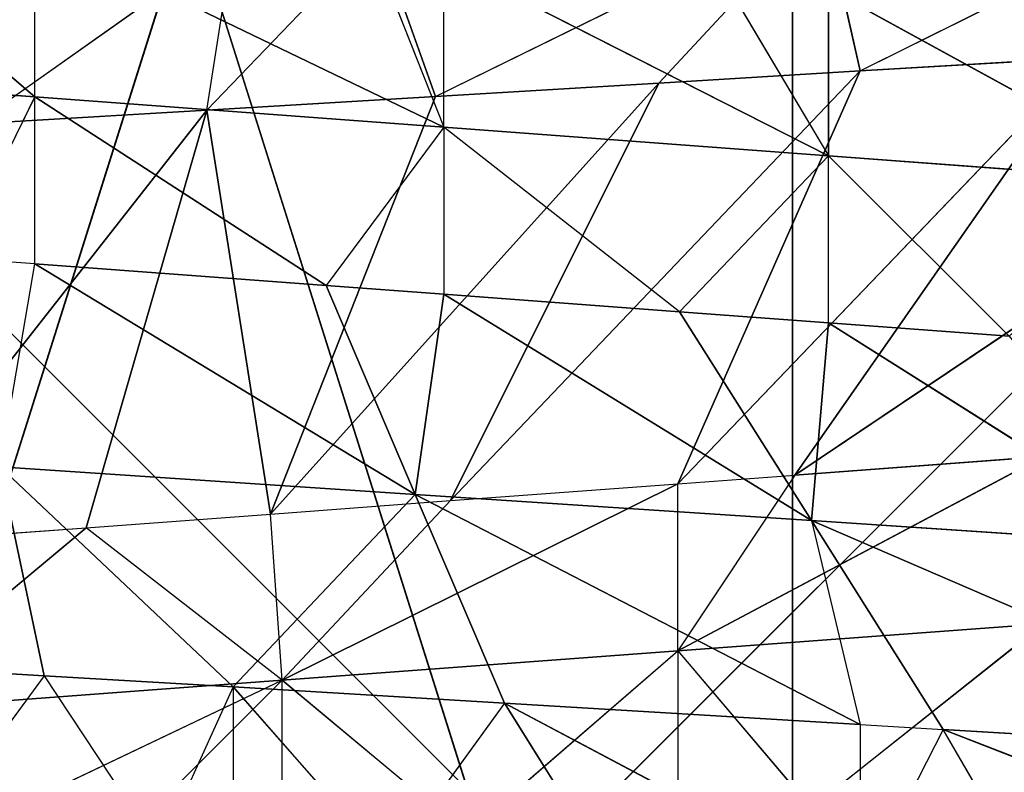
# Model space of a CAD drawing. Extents: x 186 to 416, y 0 to 124.
# Tile 51 of 256: x 245.905 to 246.42, y 34.548 to 34.942. Entities that reach past the tile are written whole.
import ezdxf

# ---------------------------------------------------------------- set-up
doc = ezdxf.new("R2010")
doc.units = 0
doc.header["$LTSCALE"] = 25.4
doc.layers.get('0').update_dxf_attribs({"color": 13, "linetype": 'CONTINUOUS'})

# ---------------------------------------------------------------- blocks, each defined once
blk = doc.blocks.new('PILLS-I-PLAFON-8266-8272_0')
at = {"color": 250}
for p, q in [((60.80346, 52.999, 89.37449), (60.93861, 52.98002, 89.27891)), ((60.80346, 52.999, 89.37449), (60.92493, 52.98238, 89.36723)), ((60.74671, 52.62389, 89.59452), (60.92493, 52.98238, 89.36723)), ((60.74671, 52.62389, 89.59452), (60.92493, 52.98238, 89.36723)), ((60.86179, 52.60879, 89.58598), (60.92493, 52.98238, 89.36723)), ((60.86179, 52.60879, 89.58598), (60.92493, 52.98238, 89.36723)), ((60.92493, 52.98238, 89.36723), (60.93861, 52.98002, 89.27891)), ((60.92493, 52.98238, 89.36723), (61.01407, 52.96517, 89.27439)), ((60.95812, 52.5894, 89.57882), (60.92493, 52.98238, 89.36723)), ((60.95812, 52.5894, 89.57882), (60.92493, 52.98238, 89.36723)), ((60.92493, 52.98238, 89.36723), (61.04448, 52.95831, 89.36007)), ((61.04448, 52.95831, 89.36007), (61.01407, 52.96517, 89.27439)), ((60.95812, 52.5894, 89.57882), (61.04448, 52.95831, 89.36007)), ((60.95812, 52.5894, 89.57882), (61.04448, 52.95831, 89.36007)), ((61.04448, 52.95831, 89.36007), (61.24743, 52.89902, 89.26043)), ((61.04448, 52.95831, 89.36007), (61.16146, 52.92706, 89.35307)), ((60.95812, 52.5894, 89.57882), (61.16146, 52.92706, 89.35307)), ((60.95812, 52.5894, 89.57882), (61.16146, 52.92706, 89.35307)), ((61.05237, 52.56422, 89.57182), (61.16146, 52.92706, 89.35307)), ((61.05237, 52.56422, 89.57182), (61.16146, 52.92706, 89.35307)), ((61.16146, 52.92706, 89.35307), (61.24743, 52.89902, 89.26043)), ((61.16146, 52.92706, 89.35307), (61.26693, 52.89204, 89.34676)), ((61.26693, 52.89204, 89.34676), (61.24743, 52.89902, 89.26043)), ((61.05237, 52.56422, 89.57182), (61.26693, 52.89204, 89.34676)), ((61.05237, 52.56422, 89.57182), (61.26693, 52.89204, 89.34676)), ((61.1714, 52.52317, 89.56298), (61.26693, 52.89204, 89.34676)), ((61.1714, 52.52317, 89.56298), (61.26693, 52.89204, 89.34676)), ((61.26693, 52.89204, 89.34676), (61.46626, 52.80667, 89.24734)), ((61.26693, 52.89204, 89.34676), (61.38528, 52.84453, 89.33968)), ((61.1714, 52.52317, 89.56298), (61.38528, 52.84453, 89.33968)), ((61.1714, 52.52317, 89.56298), (61.38528, 52.84453, 89.33968)), ((61.2327, 52.49773, 89.55843), (61.38528, 52.84453, 89.33968)), ((61.2327, 52.49773, 89.55843), (61.38528, 52.84453, 89.33968)), ((61.2327, 52.49773, 89.55843), (61.575, 52.74839, 89.32833)), ((61.2327, 52.49773, 89.55843), (61.575, 52.74839, 89.32833)), ((61.23143, 52.58404, 90.26167), (60.6, 52.70964, 88.26167)), ((61.23143, 52.58404, 90.26167), (60.6, 52.70964, 88.26167)), ((60.74671, 52.62389, 89.59452), (60.86179, 52.60879, 89.58598)), ((60.74671, 52.62389, 89.68202), (60.86179, 52.60879, 89.58598)), ((60.74671, 52.62389, 89.68202), (60.96431, 52.58793, 89.66586)), ((60.74671, 52.62389, 89.76952), (60.96431, 52.58793, 89.66586)), ((60.74671, 52.62389, 89.68202), (60.96431, 52.58793, 89.66586)), ((60.86179, 52.60879, 89.58598), (60.95812, 52.5894, 89.57882)), ((60.96431, 52.58793, 89.66586), (60.86179, 52.60879, 89.58598)), ((60.86965, 52.60744, 89.76039), (60.96431, 52.58793, 89.66586)), ((60.96431, 52.58793, 89.66586), (60.95812, 52.5894, 89.57882)), ((60.95812, 52.5894, 89.57882), (61.05237, 52.56422, 89.57182)), ((61.05237, 52.56422, 89.57182), (60.96431, 52.58793, 89.66586)), ((60.96431, 52.58793, 89.75336), (60.96431, 52.58793, 89.66586)), ((61.06071, 52.56169, 89.7462), (60.96431, 52.58793, 89.66586)), ((61.1714, 52.52317, 89.65048), (60.96431, 52.58793, 89.66586)), ((61.1714, 52.52317, 89.65048), (60.96431, 52.58793, 89.66586)), ((60.96431, 52.58793, 89.66586), (61.1714, 52.52317, 89.56298)), ((61.23143, 52.58404, 90.26167), (61.23143, 52.58404, 88.26167)), ((61.23143, 52.58404, 90.26167), (61.23143, 52.58404, 88.26167)), ((61.05237, 52.56422, 89.57182), (61.1714, 52.52317, 89.56298)), ((61.06071, 52.56169, 89.7462), (61.1714, 52.52317, 89.65048)), ((61.1714, 52.52317, 89.65048), (61.1714, 52.52317, 89.73798)), ((61.1714, 52.52317, 89.56298), (61.2327, 52.49773, 89.55843)), ((61.2327, 52.49773, 89.55843), (61.1714, 52.52317, 89.65048)), ((61.1714, 52.52317, 89.65048), (61.36279, 52.43316, 89.54877)), ((61.1714, 52.52317, 89.65048), (61.36279, 52.43316, 89.54877)), ((61.1714, 52.52317, 89.65048), (61.36279, 52.43316, 89.63627)), ((61.1714, 52.52317, 89.65048), (61.1714, 52.52317, 89.56298)), ((61.1714, 52.52317, 89.65048), (61.36279, 52.43316, 89.63627)), ((61.1714, 52.52317, 89.65048), (61.24126, 52.49393, 89.7328)), ((61.2327, 52.49773, 89.55843), (61.36279, 52.43316, 89.54877)), ((61.2327, 52.49773, 89.55843), (61.36279, 52.43316, 89.54877)), ((61.36279, 52.43316, 89.63627), (61.24126, 52.49393, 89.7328)), ((61.6, 51.63699, 89.26167), (60.6, 52.21434, 90.26167)), ((61.6, 51.63699, 89.26167), (60.6, 52.21434, 90.26167)), ((60.6, 49.90494, 89.26167), (61.6, 50.48229, 90.26167)), ((60.6, 49.90494, 89.26167), (61.6, 50.48229, 90.26167)), ((61.25023, 49.6294, 89.3037), (61.43464, 49.72856, 89.40497)), ((61.43464, 49.72856, 89.40497), (61.25023, 49.6294, 89.3912)), ((61.43464, 49.72856, 89.40497), (61.25023, 49.6294, 89.3912)), ((61.25023, 49.6294, 89.3912), (61.34479, 49.67628, 89.48572)), ((61.34479, 49.67628, 89.48572), (61.25023, 49.6294, 89.4787)), ((61.25023, 49.6294, 89.3912), (61.04889, 49.55402, 89.28875)), ((61.04889, 49.55402, 89.37624), (61.25023, 49.6294, 89.3912)), ((61.04889, 49.55402, 89.37624), (61.25023, 49.6294, 89.3912)), ((61.25023, 49.6294, 89.3912), (61.04889, 49.55402, 89.28875)), ((61.17236, 49.59649, 89.47292), (61.25023, 49.6294, 89.3912)), ((61.25023, 49.6294, 89.4787), (61.17236, 49.59649, 89.47292)), ((61.19608, 49.606, 89.29967), (61.25023, 49.6294, 89.3912)), ((61.24137, 49.42007, 89.58229), (61.25023, 49.6294, 89.4787)), ((61.24137, 49.42007, 89.58229), (61.25023, 49.6294, 89.4787)), ((61.25023, 49.6294, 89.4787), (61.25023, 49.6294, 89.3912)), ((61.25023, 49.6294, 89.3037), (61.25023, 49.6294, 89.3912)), ((61.43459, 49.50948, 89.59509), (61.25023, 49.6294, 89.4787)), ((61.43459, 49.50948, 89.59509), (61.25023, 49.6294, 89.4787)), ((61.17236, 49.59649, 89.47292), (61.04889, 49.55402, 89.37624)), ((61.17236, 49.59649, 89.47292), (61.04889, 49.55402, 89.46375)), ((61.17236, 49.59649, 89.47292), (61.24137, 49.42007, 89.58229)), ((61.17236, 49.59649, 89.47292), (61.24137, 49.42007, 89.58229)), ((61.04889, 49.55402, 89.37624), (60.8348, 49.50617, 89.27285)), ((61.04889, 49.55402, 89.37624), (60.8348, 49.50617, 89.27285)), ((61.04889, 49.55402, 89.37624), (60.8348, 49.50617, 89.36035)), ((61.04889, 49.55402, 89.37624), (60.8348, 49.50617, 89.36035)), ((61.04889, 49.55402, 89.37624), (60.98726, 49.537, 89.45917)), ((61.04889, 49.55402, 89.46375), (60.98726, 49.537, 89.45917)), ((61.01331, 49.54387, 89.2861), (61.04889, 49.55402, 89.37624)), ((61.04889, 49.55402, 89.46375), (61.03395, 49.3534, 89.56854)), ((61.04889, 49.55402, 89.46375), (61.03395, 49.3534, 89.56854)), ((61.04889, 49.55402, 89.37624), (61.04889, 49.55402, 89.46375)), ((61.04889, 49.55402, 89.37624), (61.04889, 49.55402, 89.28875)), ((61.04889, 49.55402, 89.46375), (61.24137, 49.42007, 89.58229)), ((61.04889, 49.55402, 89.46375), (61.24137, 49.42007, 89.58229)), ((60.8348, 49.50617, 89.36035), (60.98726, 49.537, 89.45917)), ((60.98726, 49.537, 89.45917), (60.8348, 49.50617, 89.44785)), ((60.8348, 49.50617, 89.36035), (60.98726, 49.537, 89.45917)), ((60.98726, 49.537, 89.45917), (60.8348, 49.50617, 89.44785)), ((60.98726, 49.537, 89.45917), (61.03395, 49.3534, 89.56854)), ((60.98726, 49.537, 89.45917), (61.03395, 49.3534, 89.56854)), ((60.6, 49.40964, 90.26167), (61.23143, 49.53524, 88.26167)), ((60.6, 49.40964, 90.26167), (61.23143, 49.53524, 88.26167)), ((61.23143, 49.53524, 90.26167), (61.23143, 49.53524, 88.26167)), ((61.23143, 49.53524, 90.26167), (61.23143, 49.53524, 88.26167)), ((60.61381, 49.48859, 89.34394), (60.8348, 49.50617, 89.36035)), ((60.61381, 49.48859, 89.34394), (60.8348, 49.50617, 89.36035)), ((60.8348, 49.50617, 89.36035), (60.72275, 49.49333, 89.26453)), ((60.8348, 49.50617, 89.44785), (60.79319, 49.50045, 89.44476)), ((60.79319, 49.50045, 89.44476), (60.8348, 49.50617, 89.36035)), ((60.81648, 49.31245, 89.55413), (60.8348, 49.50617, 89.44785)), ((60.8348, 49.50617, 89.36035), (60.8348, 49.50617, 89.27285)), ((60.8348, 49.50617, 89.44785), (60.8348, 49.50617, 89.36035)), ((61.03395, 49.3534, 89.56854), (60.8348, 49.50617, 89.44785)), ((61.03395, 49.3534, 89.56854), (60.8348, 49.50617, 89.44785)), ((61.43459, 49.50948, 89.59509), (61.24137, 49.42007, 89.58229)), ((61.43459, 49.50948, 89.59509), (61.24137, 49.42007, 89.58229)), ((61.24137, 49.42007, 89.58229), (61.03395, 49.3534, 89.56854)), ((61.24137, 49.42007, 89.58229), (61.03395, 49.3534, 89.56854)), ((61.5244, 49.34267, 89.70447), (61.24137, 49.42007, 89.58229)), ((61.24137, 49.42007, 89.58229), (61.26693, 49.22724, 89.68906)), ((61.24137, 49.42007, 89.58229), (61.31038, 49.24364, 89.69167)), ((61.5244, 49.34267, 89.70447), (61.24137, 49.42007, 89.58229)), ((61.57499, 49.37089, 89.795), (61.31038, 49.24364, 89.69167)), ((61.57499, 49.37089, 89.795), (61.31038, 49.24364, 89.69167)), ((60.81648, 49.31245, 89.55413), (61.03395, 49.3534, 89.56854)), ((60.81648, 49.31245, 89.55413), (61.03395, 49.3534, 89.56854)), ((60.93861, 49.13927, 89.66942), (61.03395, 49.3534, 89.56854)), ((60.93861, 49.13927, 89.66942), (61.03395, 49.3534, 89.56854)), ((61.08065, 49.16981, 89.67792), (61.03395, 49.3534, 89.56854)), ((61.03395, 49.3534, 89.56854), (61.26693, 49.22724, 89.68906)), ((61.03395, 49.3534, 89.56854), (61.26693, 49.22724, 89.68906)), ((61.08065, 49.16981, 89.67792), (61.03395, 49.3534, 89.56854)), ((61.31038, 49.24364, 89.69167), (61.5244, 49.34267, 89.70447)), ((61.31038, 49.24364, 89.69167), (61.5244, 49.34267, 89.70447)), ((60.93861, 49.13927, 89.66942), (60.81648, 49.31245, 89.55413)), ((60.81648, 49.31245, 89.55413), (60.83978, 49.12444, 89.66351)), ((60.81648, 49.31245, 89.55413), (60.83978, 49.12444, 89.66351)), ((60.93861, 49.13927, 89.66942), (60.81648, 49.31245, 89.55413)), ((61.36287, 49.26506, 89.7823), (61.31038, 49.24364, 89.69167)), ((61.26693, 49.22724, 89.68906), (61.31038, 49.24364, 89.69167)), ((61.31038, 49.24364, 89.69167), (61.26693, 49.22724, 89.77657)), ((61.08065, 49.16981, 89.67792), (61.26693, 49.22724, 89.77657)), ((61.08065, 49.16981, 89.67792), (61.26693, 49.22724, 89.77657)), ((61.08065, 49.16981, 89.67792), (61.26693, 49.22724, 89.68906)), ((61.08065, 49.16981, 89.67792), (61.26693, 49.22724, 89.68906)), ((61.26693, 49.22724, 89.68906), (61.26693, 49.22724, 89.77657)), ((61.08065, 49.16981, 89.67792), (61.13752, 49.18519, 89.76882)), ((60.93861, 49.13927, 89.66942), (61.08065, 49.16981, 89.67792)), ((60.93861, 49.13927, 89.66942), (61.08065, 49.16981, 89.67792)), ((61.08065, 49.16981, 89.67792), (61.01995, 49.1554, 89.76179)), ((60.93861, 49.13927, 89.66942), (61.01995, 49.1554, 89.76179)), ((60.83978, 49.12444, 89.66351), (60.93861, 49.13927, 89.66942)), ((60.93861, 49.13927, 89.66942), (60.89995, 49.13285, 89.75461)), ((60.93861, 49.13927, 89.66942), (60.93861, 49.13927, 89.75692)), ((60.83978, 49.12444, 89.66351), (60.89995, 49.13285, 89.75461)), ((60.59321, 49.10965, 89.64876), (60.83978, 49.12444, 89.66351)), ((60.59321, 49.10965, 89.64876), (60.83978, 49.12444, 89.66351)), ((60.83978, 49.12444, 89.66351), (60.77817, 49.1178, 89.74732))]:
    blk.add_line(p, q, dxfattribs=at)
mesh = blk.add_polyface(dxfattribs=at)
corners = [(77.6, 57.05964, 90.26167), (43.6, 57.05964, 88.26167), (43.6, 57.05964, 90.26167)]
mesh.append_faces([[corners[k] for k in face] for face in [(0, 1, 2)]], dxfattribs={"color": 250})
mesh = blk.add_polyface(dxfattribs=at)
corners = [(77.6, 57.05964, 90.26167), (77.6, 57.05964, 88.26167), (43.6, 57.05964, 88.26167)]
mesh.append_faces([[corners[k] for k in face] for face in [(0, 1, 2)]], dxfattribs={"color": 250})
mesh = blk.add_polyface(dxfattribs=at)
corners = [(60.92493, 52.98238, 89.36723), (60.80346, 52.999, 89.37449), (60.74671, 52.62389, 89.59452)]
mesh.append_faces([[corners[k] for k in face] for face in [(0, 1, 2)]], dxfattribs={"color": 250})
mesh = blk.add_polyface(dxfattribs=at)
corners = [(60.80346, 52.999, 89.37449), (60.93861, 52.98002, 89.27891), (60.77103, 53.00212, 89.28893)]
mesh.append_faces([[corners[k] for k in face] for face in [(0, 1, 2)]], dxfattribs={"color": 250})
mesh = blk.add_polyface(dxfattribs=at)
corners = [(60.92493, 52.98238, 89.36723), (60.74671, 52.62389, 89.59452), (60.86179, 52.60879, 89.58598)]
mesh.append_faces([[corners[k] for k in face] for face in [(0, 1, 2)]], dxfattribs={"color": 250})
mesh = blk.add_polyface(dxfattribs=at)
corners = [(60.95812, 52.5894, 89.57882), (60.92493, 52.98238, 89.36723), (60.86179, 52.60879, 89.58598)]
mesh.append_faces([[corners[k] for k in face] for face in [(0, 1, 2)]], dxfattribs={"color": 250})
mesh = blk.add_polyface(dxfattribs=at)
corners = [(61.04448, 52.95831, 89.36007), (60.92493, 52.98238, 89.36723), (60.95812, 52.5894, 89.57882)]
mesh.append_faces([[corners[k] for k in face] for face in [(0, 1, 2)]], dxfattribs={"color": 250})
mesh = blk.add_polyface(dxfattribs=at)
corners = [(61.04448, 52.95831, 89.36007), (61.24743, 52.89902, 89.26043), (61.01407, 52.96517, 89.27439)]
mesh.append_faces([[corners[k] for k in face] for face in [(0, 1, 2)]], dxfattribs={"color": 250})
mesh = blk.add_polyface(dxfattribs=at)
corners = [(61.16146, 52.92706, 89.35307), (61.04448, 52.95831, 89.36007), (60.95812, 52.5894, 89.57882)]
mesh.append_faces([[corners[k] for k in face] for face in [(0, 1, 2)]], dxfattribs={"color": 250})
mesh = blk.add_polyface(dxfattribs=at)
corners = [(61.16146, 52.92706, 89.35307), (60.95812, 52.5894, 89.57882), (61.05237, 52.56422, 89.57182)]
mesh.append_faces([[corners[k] for k in face] for face in [(0, 1, 2)]], dxfattribs={"color": 250})
mesh = blk.add_polyface(dxfattribs=at)
corners = [(61.26693, 52.89204, 89.34676), (61.16146, 52.92706, 89.35307), (61.05237, 52.56422, 89.57182)]
mesh.append_faces([[corners[k] for k in face] for face in [(0, 1, 2)]], dxfattribs={"color": 250})
mesh = blk.add_polyface(dxfattribs=at)
corners = [(61.26693, 52.89204, 89.34676), (61.46626, 52.80667, 89.24734), (61.24743, 52.89902, 89.26043)]
mesh.append_faces([[corners[k] for k in face] for face in [(0, 1, 2)]], dxfattribs={"color": 250})
mesh = blk.add_polyface(dxfattribs=at)
corners = [(61.26693, 52.89204, 89.34676), (61.05237, 52.56422, 89.57182), (61.1714, 52.52317, 89.56298)]
mesh.append_faces([[corners[k] for k in face] for face in [(0, 1, 2)]], dxfattribs={"color": 250})
mesh = blk.add_polyface(dxfattribs=at)
corners = [(61.38528, 52.84453, 89.33968), (61.26693, 52.89204, 89.34676), (61.1714, 52.52317, 89.56298)]
mesh.append_faces([[corners[k] for k in face] for face in [(0, 1, 2)]], dxfattribs={"color": 250})
mesh = blk.add_polyface(dxfattribs=at)
corners = [(61.38528, 52.84453, 89.33968), (61.1714, 52.52317, 89.56298), (61.2327, 52.49773, 89.55843)]
mesh.append_faces([[corners[k] for k in face] for face in [(0, 1, 2)]], dxfattribs={"color": 250})
mesh = blk.add_polyface(dxfattribs=at)
corners = [(61.575, 52.74839, 89.32833), (61.38528, 52.84453, 89.33968), (61.2327, 52.49773, 89.55843)]
mesh.append_faces([[corners[k] for k in face] for face in [(0, 1, 2)]], dxfattribs={"color": 250})
mesh = blk.add_polyface(dxfattribs=at)
corners = [(61.575, 52.74839, 89.32833), (61.2327, 52.49773, 89.55843), (61.36279, 52.43316, 89.54877)]
mesh.append_faces([[corners[k] for k in face] for face in [(0, 1, 2)]], dxfattribs={"color": 250})
mesh = blk.add_polyface(dxfattribs=at)
corners = [(61.23143, 52.58404, 90.26167), (60.6, 52.70964, 88.26167), (61.23143, 52.58404, 88.26167)]
mesh.append_faces([[corners[k] for k in face] for face in [(0, 1, 2)]], dxfattribs={"color": 250})
mesh = blk.add_polyface(dxfattribs=at)
corners = [(60.6, 52.70964, 90.26167), (60.6, 52.70964, 88.26167), (61.23143, 52.58404, 90.26167)]
mesh.append_faces([[corners[k] for k in face] for face in [(0, 1, 2)]], dxfattribs={"color": 250})
mesh = blk.add_polyface(dxfattribs=at)
corners = [(60.74671, 52.62389, 89.68202), (60.96431, 52.58793, 89.66586), (60.86179, 52.60879, 89.58598)]
mesh.append_faces([[corners[k] for k in face] for face in [(0, 1, 2)]], dxfattribs={"color": 250})
mesh = blk.add_polyface(dxfattribs=at)
corners = [(60.74671, 52.62389, 89.76952), (60.96431, 52.58793, 89.66586), (60.74671, 52.62389, 89.68202)]
mesh.append_faces([[corners[k] for k in face] for face in [(0, 1, 2)]], dxfattribs={"color": 250})
mesh = blk.add_polyface(dxfattribs=at)
corners = [(61.06071, 52.56169, 89.7462), (61.1714, 52.52317, 89.65048), (60.96431, 52.58793, 89.66586)]
mesh.append_faces([[corners[k] for k in face] for face in [(0, 1, 2)]], dxfattribs={"color": 250})
mesh = blk.add_polyface(dxfattribs=at)
corners = [(60.96431, 52.58793, 89.66586), (61.1714, 52.52317, 89.65048), (61.1714, 52.52317, 89.56298)]
mesh.append_faces([[corners[k] for k in face] for face in [(0, 1, 2)]], dxfattribs={"color": 250})
mesh = blk.add_polyface(dxfattribs=at)
corners = [(61.76672, 52.22637, 90.26167), (61.23143, 52.58404, 88.26167), (61.76672, 52.22637, 88.26167)]
mesh.append_faces([[corners[k] for k in face] for face in [(0, 1, 2)]], dxfattribs={"color": 250})
mesh = blk.add_polyface(dxfattribs=at)
corners = [(61.23143, 52.58404, 90.26167), (61.23143, 52.58404, 88.26167), (61.76672, 52.22637, 90.26167)]
mesh.append_faces([[corners[k] for k in face] for face in [(0, 1, 2)]], dxfattribs={"color": 250})
mesh = blk.add_polyface(dxfattribs=at)
corners = [(61.1714, 52.52317, 89.65048), (61.36279, 52.43316, 89.54877), (61.2327, 52.49773, 89.55843)]
mesh.append_faces([[corners[k] for k in face] for face in [(0, 1, 2)]], dxfattribs={"color": 250})
mesh = blk.add_polyface(dxfattribs=at)
corners = [(61.1714, 52.52317, 89.65048), (61.36279, 52.43316, 89.63627), (61.36279, 52.43316, 89.54877)]
mesh.append_faces([[corners[k] for k in face] for face in [(0, 1, 2)]], dxfattribs={"color": 250})
mesh = blk.add_polyface(dxfattribs=at)
corners = [(61.24126, 52.49393, 89.7328), (61.36279, 52.43316, 89.63627), (61.1714, 52.52317, 89.65048)]
mesh.append_faces([[corners[k] for k in face] for face in [(0, 1, 2)]], dxfattribs={"color": 250})
mesh = blk.add_polyface(dxfattribs=at)
corners = [(60.6, 52.21434, 90.26167), (60.6, 52.21434, 89.26167), (61.6, 51.63699, 89.26167)]
mesh.append_faces([[corners[k] for k in face] for face in [(0, 1, 2)]], dxfattribs={"color": 250})
mesh = blk.add_polyface(dxfattribs=at)
corners = [(60.6, 52.21434, 90.26167), (61.6, 51.63699, 89.26167), (61.6, 51.63699, 90.26167)]
mesh.append_faces([[corners[k] for k in face] for face in [(0, 1, 2)]], dxfattribs={"color": 250})
mesh = blk.add_polyface(dxfattribs=at)
corners = [(61.6, 50.48229, 90.26167), (61.6, 50.48229, 89.26167), (60.6, 49.90494, 89.26167)]
mesh.append_faces([[corners[k] for k in face] for face in [(0, 1, 2)]], dxfattribs={"color": 250})
mesh = blk.add_polyface(dxfattribs=at)
corners = [(61.6, 50.48229, 90.26167), (60.6, 49.90494, 89.26167), (60.6, 49.90494, 90.26167)]
mesh.append_faces([[corners[k] for k in face] for face in [(0, 1, 2)]], dxfattribs={"color": 250})
mesh = blk.add_polyface(dxfattribs=at)
corners = [(61.23143, 49.53524, 90.26167), (61.76672, 49.89291, 88.26167), (61.23143, 49.53524, 88.26167)]
mesh.append_faces([[corners[k] for k in face] for face in [(0, 1, 2)]], dxfattribs={"color": 250})
mesh = blk.add_polyface(dxfattribs=at)
corners = [(61.76672, 49.89291, 90.26167), (61.76672, 49.89291, 88.26167), (61.23143, 49.53524, 90.26167)]
mesh.append_faces([[corners[k] for k in face] for face in [(0, 1, 2)]], dxfattribs={"color": 250})
mesh = blk.add_polyface(dxfattribs=at)
corners = [(61.43464, 49.72856, 89.40497), (61.25023, 49.6294, 89.3912), (61.25023, 49.6294, 89.3037)]
mesh.append_faces([[corners[k] for k in face] for face in [(0, 1, 2)]], dxfattribs={"color": 250})
mesh = blk.add_polyface(dxfattribs=at)
corners = [(61.34479, 49.67628, 89.48572), (61.25023, 49.6294, 89.3912), (61.43464, 49.72856, 89.40497)]
mesh.append_faces([[corners[k] for k in face] for face in [(0, 1, 2)]], dxfattribs={"color": 250})
mesh = blk.add_polyface(dxfattribs=at)
corners = [(61.43459, 49.50948, 89.59509), (61.25023, 49.6294, 89.4787), (61.34479, 49.67628, 89.48572)]
mesh.append_faces([[corners[k] for k in face] for face in [(0, 1, 2)]], dxfattribs={"color": 250})
mesh = blk.add_polyface(dxfattribs=at)
corners = [(61.25023, 49.6294, 89.3912), (61.04889, 49.55402, 89.28875), (61.19608, 49.606, 89.29967)]
mesh.append_faces([[corners[k] for k in face] for face in [(0, 1, 2)]], dxfattribs={"color": 250})
mesh = blk.add_polyface(dxfattribs=at)
corners = [(61.17236, 49.59649, 89.47292), (61.04889, 49.55402, 89.37624), (61.25023, 49.6294, 89.3912)]
mesh.append_faces([[corners[k] for k in face] for face in [(0, 1, 2)]], dxfattribs={"color": 250})
mesh = blk.add_polyface(dxfattribs=at)
corners = [(61.25023, 49.6294, 89.3912), (61.04889, 49.55402, 89.37624), (61.04889, 49.55402, 89.28875)]
mesh.append_faces([[corners[k] for k in face] for face in [(0, 1, 2)]], dxfattribs={"color": 250})
mesh = blk.add_polyface(dxfattribs=at)
corners = [(61.25023, 49.6294, 89.4787), (61.24137, 49.42007, 89.58229), (61.17236, 49.59649, 89.47292)]
mesh.append_faces([[corners[k] for k in face] for face in [(0, 1, 2)]], dxfattribs={"color": 250})
mesh = blk.add_polyface(dxfattribs=at)
corners = [(61.43459, 49.50948, 89.59509), (61.24137, 49.42007, 89.58229), (61.25023, 49.6294, 89.4787)]
mesh.append_faces([[corners[k] for k in face] for face in [(0, 1, 2)]], dxfattribs={"color": 250})
mesh = blk.add_polyface(dxfattribs=at)
corners = [(61.24137, 49.42007, 89.58229), (61.04889, 49.55402, 89.46375), (61.17236, 49.59649, 89.47292)]
mesh.append_faces([[corners[k] for k in face] for face in [(0, 1, 2)]], dxfattribs={"color": 250})
mesh = blk.add_polyface(dxfattribs=at)
corners = [(61.04889, 49.55402, 89.37624), (60.8348, 49.50617, 89.27285), (61.01331, 49.54387, 89.2861)]
mesh.append_faces([[corners[k] for k in face] for face in [(0, 1, 2)]], dxfattribs={"color": 250})
mesh = blk.add_polyface(dxfattribs=at)
corners = [(61.04889, 49.55402, 89.37624), (60.8348, 49.50617, 89.36035), (60.8348, 49.50617, 89.27285)]
mesh.append_faces([[corners[k] for k in face] for face in [(0, 1, 2)]], dxfattribs={"color": 250})
mesh = blk.add_polyface(dxfattribs=at)
corners = [(60.98726, 49.537, 89.45917), (60.8348, 49.50617, 89.36035), (61.04889, 49.55402, 89.37624)]
mesh.append_faces([[corners[k] for k in face] for face in [(0, 1, 2)]], dxfattribs={"color": 250})
mesh = blk.add_polyface(dxfattribs=at)
corners = [(61.04889, 49.55402, 89.46375), (61.03395, 49.3534, 89.56854), (60.98726, 49.537, 89.45917)]
mesh.append_faces([[corners[k] for k in face] for face in [(0, 1, 2)]], dxfattribs={"color": 250})
mesh = blk.add_polyface(dxfattribs=at)
corners = [(61.24137, 49.42007, 89.58229), (61.03395, 49.3534, 89.56854), (61.04889, 49.55402, 89.46375)]
mesh.append_faces([[corners[k] for k in face] for face in [(0, 1, 2)]], dxfattribs={"color": 250})
mesh = blk.add_polyface(dxfattribs=at)
corners = [(60.98726, 49.537, 89.45917), (60.8348, 49.50617, 89.44785), (60.8348, 49.50617, 89.36035)]
mesh.append_faces([[corners[k] for k in face] for face in [(0, 1, 2)]], dxfattribs={"color": 250})
mesh = blk.add_polyface(dxfattribs=at)
corners = [(61.03395, 49.3534, 89.56854), (60.8348, 49.50617, 89.44785), (60.98726, 49.537, 89.45917)]
mesh.append_faces([[corners[k] for k in face] for face in [(0, 1, 2)]], dxfattribs={"color": 250})
mesh = blk.add_polyface(dxfattribs=at)
corners = [(60.6, 49.40964, 90.26167), (61.23143, 49.53524, 88.26167), (60.6, 49.40964, 88.26167)]
mesh.append_faces([[corners[k] for k in face] for face in [(0, 1, 2)]], dxfattribs={"color": 250})
mesh = blk.add_polyface(dxfattribs=at)
corners = [(61.23143, 49.53524, 90.26167), (61.23143, 49.53524, 88.26167), (60.6, 49.40964, 90.26167)]
mesh.append_faces([[corners[k] for k in face] for face in [(0, 1, 2)]], dxfattribs={"color": 250})
mesh = blk.add_polyface(dxfattribs=at)
corners = [(60.79319, 49.50045, 89.44476), (60.61381, 49.48859, 89.34394), (60.8348, 49.50617, 89.36035)]
mesh.append_faces([[corners[k] for k in face] for face in [(0, 1, 2)]], dxfattribs={"color": 250})
mesh = blk.add_polyface(dxfattribs=at)
corners = [(60.8348, 49.50617, 89.36035), (60.61381, 49.48859, 89.34394), (60.72275, 49.49333, 89.26453)]
mesh.append_faces([[corners[k] for k in face] for face in [(0, 1, 2)]], dxfattribs={"color": 250})
mesh = blk.add_polyface(dxfattribs=at)
corners = [(61.03395, 49.3534, 89.56854), (60.81648, 49.31245, 89.55413), (60.8348, 49.50617, 89.44785)]
mesh.append_faces([[corners[k] for k in face] for face in [(0, 1, 2)]], dxfattribs={"color": 250})
mesh = blk.add_polyface(dxfattribs=at)
corners = [(61.5244, 49.34267, 89.70447), (61.24137, 49.42007, 89.58229), (61.43459, 49.50948, 89.59509)]
mesh.append_faces([[corners[k] for k in face] for face in [(0, 1, 2)]], dxfattribs={"color": 250})
mesh = blk.add_polyface(dxfattribs=at)
corners = [(61.26693, 49.22724, 89.68906), (61.03395, 49.3534, 89.56854), (61.24137, 49.42007, 89.58229)]
mesh.append_faces([[corners[k] for k in face] for face in [(0, 1, 2)]], dxfattribs={"color": 250})
mesh = blk.add_polyface(dxfattribs=at)
corners = [(61.5244, 49.34267, 89.70447), (61.31038, 49.24364, 89.69167), (61.24137, 49.42007, 89.58229)]
mesh.append_faces([[corners[k] for k in face] for face in [(0, 1, 2)]], dxfattribs={"color": 250})
mesh = blk.add_polyface(dxfattribs=at)
corners = [(61.57499, 49.37089, 89.795), (61.31038, 49.24364, 89.69167), (61.5244, 49.34267, 89.70447)]
mesh.append_faces([[corners[k] for k in face] for face in [(0, 1, 2)]], dxfattribs={"color": 250})
mesh = blk.add_polyface(dxfattribs=at)
corners = [(61.57499, 49.37089, 89.795), (61.36287, 49.26506, 89.7823), (61.31038, 49.24364, 89.69167)]
mesh.append_faces([[corners[k] for k in face] for face in [(0, 1, 2)]], dxfattribs={"color": 250})
mesh = blk.add_polyface(dxfattribs=at)
corners = [(61.03395, 49.3534, 89.56854), (60.93861, 49.13927, 89.66942), (60.81648, 49.31245, 89.55413)]
mesh.append_faces([[corners[k] for k in face] for face in [(0, 1, 2)]], dxfattribs={"color": 250})
mesh = blk.add_polyface(dxfattribs=at)
corners = [(61.08065, 49.16981, 89.67792), (60.93861, 49.13927, 89.66942), (61.03395, 49.3534, 89.56854)]
mesh.append_faces([[corners[k] for k in face] for face in [(0, 1, 2)]], dxfattribs={"color": 250})
mesh = blk.add_polyface(dxfattribs=at)
corners = [(61.26693, 49.22724, 89.68906), (61.08065, 49.16981, 89.67792), (61.03395, 49.3534, 89.56854)]
mesh.append_faces([[corners[k] for k in face] for face in [(0, 1, 2)]], dxfattribs={"color": 250})
mesh = blk.add_polyface(dxfattribs=at)
corners = [(60.83978, 49.12444, 89.66351), (60.59321, 49.10965, 89.64876), (60.81648, 49.31245, 89.55413)]
mesh.append_faces([[corners[k] for k in face] for face in [(0, 1, 2)]], dxfattribs={"color": 250})
mesh = blk.add_polyface(dxfattribs=at)
corners = [(60.93861, 49.13927, 89.66942), (60.83978, 49.12444, 89.66351), (60.81648, 49.31245, 89.55413)]
mesh.append_faces([[corners[k] for k in face] for face in [(0, 1, 2)]], dxfattribs={"color": 250})
mesh = blk.add_polyface(dxfattribs=at)
corners = [(61.26693, 49.22724, 89.77657), (61.13752, 49.18519, 89.76882), (61.08065, 49.16981, 89.67792)]
mesh.append_faces([[corners[k] for k in face] for face in [(0, 1, 2)]], dxfattribs={"color": 250})
mesh = blk.add_polyface(dxfattribs=at)
corners = [(61.26693, 49.22724, 89.77657), (61.08065, 49.16981, 89.67792), (61.26693, 49.22724, 89.68906)]
mesh.append_faces([[corners[k] for k in face] for face in [(0, 1, 2)]], dxfattribs={"color": 250})
mesh = blk.add_polyface(dxfattribs=at)
corners = [(61.01995, 49.1554, 89.76179), (60.93861, 49.13927, 89.66942), (61.08065, 49.16981, 89.67792)]
mesh.append_faces([[corners[k] for k in face] for face in [(0, 1, 2)]], dxfattribs={"color": 250})
mesh = blk.add_polyface(dxfattribs=at)
corners = [(60.77817, 49.1178, 89.74732), (60.59321, 49.10965, 89.64876), (60.83978, 49.12444, 89.66351)]
mesh.append_faces([[corners[k] for k in face] for face in [(0, 1, 2)]], dxfattribs={"color": 250})
mesh = blk.add_polyface(dxfattribs=at)
corners = [(77.6, 30.05964, 90.26167), (43.6, 30.05964, 0.26166), (43.6, 30.05964, 90.26167)]
mesh.append_faces([[corners[k] for k in face] for face in [(0, 1, 2)]], dxfattribs={"color": 250})
mesh = blk.add_polyface(dxfattribs=at)
corners = [(77.6, 30.05964, 90.26167), (77.6, 30.05964, 0.26166), (43.6, 30.05964, 0.26166)]
mesh.append_faces([[corners[k] for k in face] for face in [(0, 1, 2)]], dxfattribs={"color": 250})
mesh = blk.add_polyface(dxfattribs=at)
corners = [(43.6, 30.05964, 90.26167), (77.6, 30.05964, 88.26167), (77.6, 30.05964, 90.26167)]
mesh.append_faces([[corners[k] for k in face] for face in [(0, 1, 2)]], dxfattribs={"color": 250})
mesh = blk.add_polyface(dxfattribs=at)
corners = [(43.6, 30.05964, 90.26167), (43.6, 30.05964, 88.26167), (77.6, 30.05964, 88.26167)]
mesh.append_faces([[corners[k] for k in face] for face in [(0, 1, 2)]], dxfattribs={"color": 250})
mesh = blk.add_polyface(dxfattribs=at)
corners = [(40.6, 27.05964, 90.26167), (80.6, 27.05964, 0.26166), (80.6, 27.05964, 90.26167)]
mesh.append_faces([[corners[k] for k in face] for face in [(0, 1, 2)]], dxfattribs={"color": 250})
mesh = blk.add_polyface(dxfattribs=at)
corners = [(40.6, 27.05964, 90.26167), (40.6, 27.05964, 0.26166), (80.6, 27.05964, 0.26166)]
mesh.append_faces([[corners[k] for k in face] for face in [(0, 1, 2)]], dxfattribs={"color": 250})

msp = doc.modelspace()

# ---------------------------------------------------------------- block references
at = {"color": 0, "extrusion": (0, -1, -3.88578e-16)}
msp.add_blockref('PILLS-I-PLAFON-8266-8272_0', (185.07765, 1965.15091, -124.26167), dxfattribs=at)

doc.saveas('drawing.dxf')
